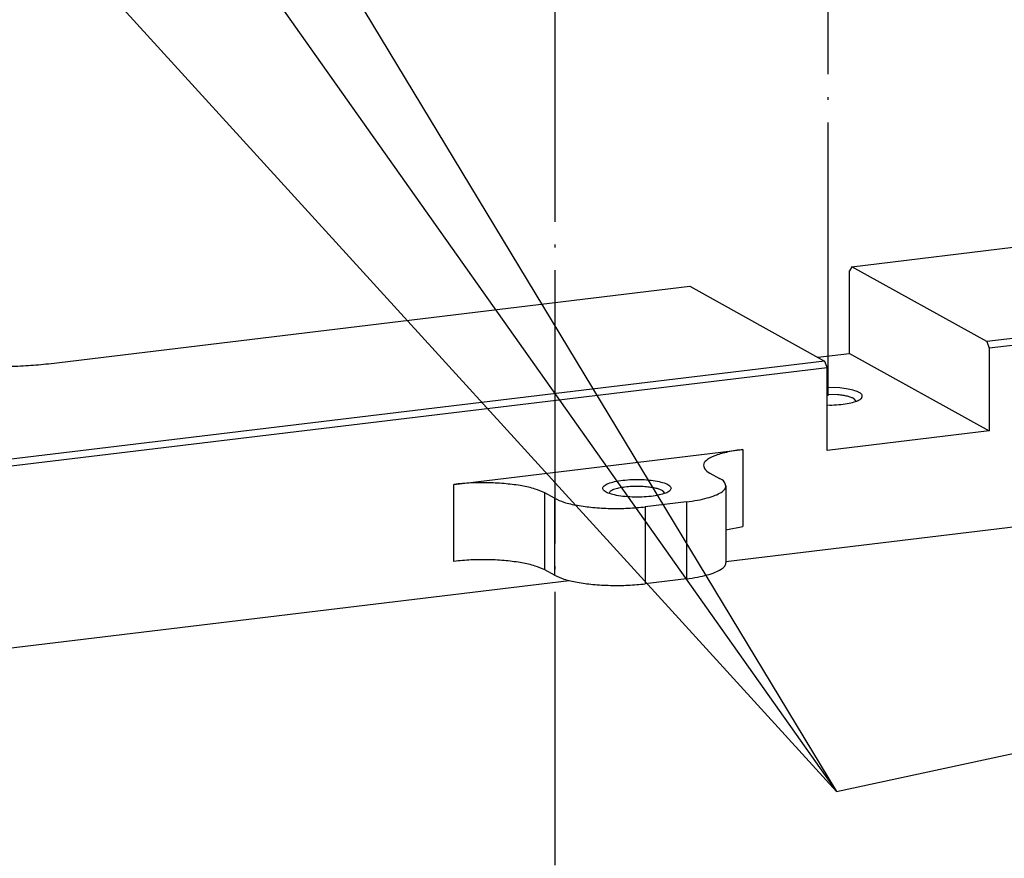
# Model space of a CAD drawing. Header units: inches. Extents: x -399 to 442, y -299 to 295.
# Tile 21 of 134: x -142 to -107, y 103 to 133. Entities that reach past the tile are written whole.
import ezdxf

# ---------------------------------------------------------------- set-up
doc = ezdxf.new("R2010")
doc.units = ezdxf.units.IN
doc.linetypes.add('DOT_CENTER', pattern=[14, 12, -1, 0, -1])
doc.layers.add('1', color=7, linetype='Continuous')
doc.dimstyles.get("Standard").update_dxf_attribs({"dimtxt": 0.18, "dimasz": 0.18, "dimexe": 0.18, "dimexo": 0.0625, "dimgap": 0.09, "dimtad": 0, "dimtih": 1, "dimtoh": 1, "dimdec": 4, "dimzin": 0, "dimdsep": 46, "dimtxsty": 'Standard', "dimcen": 0.09, "dimadec": 0, "dimazin": 0, "dimtfac": 1, "dimtdec": 4, "dimtofl": 0, "dimtmove": 0, "dimatfit": 3, "dimfxl": 1, "dimtolj": 1, "dimtzin": 0, "dimarcsym": 0})

# ---------------------------------------------------------------- blocks, each defined once
blk = doc.blocks.new('N2390-20310_plate__71', base_point=(-318.006, 84.092))
at = {"color": 7, "linetype": 'Continuous'}
for p, q in [((-140.455, 155.305), (-73.139, 163.429)), ((-140.455, 155.305), (-140.561, 155.122)), ((-134.538, 152.021), (-140.455, 155.305)), ((-140.561, 151.5), (-140.561, 155.122)), ((-175.733, 151.047), (-147.569, 154.446)), ((-147.569, 154.446), (-141.653, 151.162)), ((-118.231, 153.989), (-134.538, 152.021)), ((-118.051, 153.698), (-134.433, 151.721)), ((-134.538, 152.021), (-134.433, 151.721)), ((-141.957, 151.331), (-140.561, 151.5)), ((-140.561, 151.5), (-134.433, 148.098)), ((-134.433, 151.721), (-134.433, 148.098)), ((-141.653, 151.162), (-216.106, 142.176)), ((-141.653, 151.162), (-141.547, 150.862)), ((-141.547, 150.862), (-216, 141.876)), ((-141.547, 147.24), (-141.547, 150.862)), ((-140.985, 149.981), (-141.547, 150.003)), ((-141.07, 149.679), (-141.547, 149.698)), ((-141.547, 149.233), (-141.432, 149.228)), ((-140.266, 149.407), (-140.365, 149.511)), ((-134.433, 148.098), (-141.547, 147.24)), ((-157.929, 145.746), (-145.24, 147.277)), ((-146.691, 146.245), (-146.269, 146.011)), ((-145.988, 145.682), (-145.988, 142.302)), ((-153.519, 145.135), (-153.942, 145.37)), ((-151.069, 145.442), (-151.117, 145.361)), ((-148.663, 145.364), (-148.761, 145.468)), ((-147.72, 144.979), (-149.532, 144.76)), ((-145.988, 142.357), (-125.683, 144.808)), ((-145.988, 143.754), (-145.24, 143.896)), ((-153.519, 141.755), (-153.942, 141.989)), ((-200.366, 135.794), (-152.872, 141.526)), ((-147.72, 141.598), (-149.532, 141.379))]:
    blk.add_line(p, q, dxfattribs=at)
at = {"color": 1, "linetype": 'Continuous'}
for p, q in [((-145.24, 147.277), (-145.24, 143.896)), ((-157.929, 142.365), (-157.929, 145.746)), ((-153.942, 141.989), (-153.942, 145.37)), ((-153.519, 145.135), (-153.519, 141.755)), ((-147.72, 144.979), (-147.72, 141.598)), ((-149.532, 144.76), (-149.532, 141.379))]:
    blk.add_line(p, q, dxfattribs=at)
at = {"color": 7, "linetype": 'Continuous'}
for points, knots in [([(-182.045, 151.642), (-181.889, 151.568), (-181.537, 151.403), (-180.914, 151.239), (-180.177, 151.096), (-179.346, 150.996), (-178.455, 150.938), (-177.536, 150.926), (-176.624, 150.956), (-176.026, 151.017), (-175.733, 151.047)], [0, 0, 0, 0, 0.517704, 1.164649, 1.923439, 2.769461, 3.673453, 4.603324, 5.525769, 6.407828, 6.407828, 6.407828, 6.407828]), ([(-141.432, 149.228), (-141.297, 149.232), (-141.038, 149.24), (-140.678, 149.286), (-140.374, 149.351), (-140.158, 149.435), (-140.004, 149.53), (-139.993, 149.687), (-140.139, 149.788), (-140.345, 149.871), (-140.641, 149.941), (-140.863, 149.967), (-140.985, 149.981)], [0, 0, 0, 0, 0.404769, 0.776773, 1.090962, 1.328688, 1.484318, 1.590875, 1.738203, 1.966729, 2.273185, 2.639917, 2.639917, 2.639917, 2.639917]), ([(-140.365, 149.511), (-140.406, 149.531), (-140.499, 149.574), (-140.662, 149.617), (-140.856, 149.655), (-140.996, 149.67), (-141.07, 149.679)], [0, 0, 0, 0, 0.1362388, 0.3064893, 0.5061736, 0.7288145, 0.7288145, 0.7288145, 0.7288145]), ([(-145.24, 147.277), (-145.461, 147.246), (-145.863, 147.189), (-146.391, 147.045), (-146.753, 146.885), (-146.998, 146.674), (-146.938, 146.384), (-146.784, 146.297), (-146.691, 146.245)], [0, 0, 0, 0, 0.669426, 1.21922, 1.623071, 1.883635, 2.088999, 2.39368, 2.39368, 2.39368, 2.39368]), ([(-153.942, 145.37), (-154.081, 145.431), (-154.401, 145.573), (-154.975, 145.691), (-155.655, 145.783), (-156.405, 145.823), (-157.171, 145.819), (-157.68, 145.77), (-157.929, 145.746)], [0, 0, 0, 0, 0.454191, 1.047611, 1.748557, 2.514407, 3.296869, 4.046262, 4.046262, 4.046262, 4.046262]), ([(-148.394, 145.573), (-148.411, 145.612), (-148.456, 145.716), (-148.663, 145.798), (-148.932, 145.879), (-149.287, 145.933), (-149.686, 145.963), (-150.102, 145.963), (-150.502, 145.933), (-150.854, 145.879), (-151.131, 145.798), (-151.319, 145.716), (-151.423, 145.573), (-151.319, 145.43), (-151.131, 145.348), (-150.854, 145.267), (-150.502, 145.213), (-150.102, 145.183), (-149.686, 145.183), (-149.287, 145.213), (-148.932, 145.267), (-148.663, 145.348), (-148.456, 145.43), (-148.411, 145.534), (-148.394, 145.573)], [0, 0, 0, 0, 0.125121, 0.328982, 0.620777, 0.98488, 1.395712, 1.822656, 2.233487, 2.597591, 2.889385, 3.093247, 3.218367, 3.343487, 3.54735, 3.839144, 4.203247, 4.614079, 5.041023, 5.451855, 5.815957, 6.107753, 6.311614, 6.436735, 6.436735, 6.436735, 6.436735]), ([(-147.72, 144.979), (-147.557, 145.001), (-147.249, 145.043), (-146.827, 145.138), (-146.477, 145.248), (-146.221, 145.374), (-146.033, 145.51), (-146.001, 145.631), (-145.988, 145.682)], [0, 0, 0, 0, 0.494039, 0.930702, 1.297465, 1.586482, 1.79844, 1.953863, 1.953863, 1.953863, 1.953863]), ([(-145.988, 145.682), (-146.006, 145.742), (-146.052, 145.889), (-146.188, 145.965), (-146.269, 146.011)], [0, 0, 0, 0, 0.1824829, 0.4465173, 0.4465173, 0.4465173, 0.4465173]), ([(-149.467, 145.636), (-149.573, 145.643), (-149.787, 145.659), (-150.107, 145.654), (-150.412, 145.63), (-150.681, 145.586), (-150.902, 145.533), (-151.019, 145.469), (-151.069, 145.442)], [0, 0, 0, 0, 0.319105, 0.645131, 0.957379, 1.236307, 1.465388, 1.63366, 1.63366, 1.63366, 1.63366]), ([(-148.761, 145.468), (-148.802, 145.488), (-148.895, 145.531), (-149.059, 145.574), (-149.253, 145.612), (-149.393, 145.627), (-149.467, 145.636)], [0, 0, 0, 0, 0.1362376, 0.3064854, 0.5061657, 0.7288017, 0.7288017, 0.7288017, 0.7288017]), ([(-153.519, 145.135), (-153.381, 145.074), (-153.06, 144.932), (-152.486, 144.814), (-151.806, 144.722), (-151.056, 144.682), (-150.29, 144.687), (-149.781, 144.736), (-149.532, 144.76)], [0, 0, 0, 0, 0.454191, 1.047611, 1.748557, 2.514407, 3.296869, 4.046262, 4.046262, 4.046262, 4.046262]), ([(-153.942, 141.989), (-154.081, 142.051), (-154.401, 142.192), (-154.975, 142.311), (-155.655, 142.403), (-156.405, 142.442), (-157.171, 142.438), (-157.68, 142.389), (-157.929, 142.365)], [0, 0, 0, 0, 0.454191, 1.047611, 1.748557, 2.514407, 3.296869, 4.046262, 4.046262, 4.046262, 4.046262]), ([(-147.72, 141.598), (-147.557, 141.62), (-147.249, 141.662), (-146.827, 141.757), (-146.477, 141.868), (-146.221, 141.994), (-146.033, 142.129), (-146.001, 142.25), (-145.988, 142.302)], [0, 0, 0, 0, 0.494039, 0.930702, 1.297465, 1.586482, 1.79844, 1.953863, 1.953863, 1.953863, 1.953863]), ([(-153.519, 141.755), (-153.381, 141.693), (-153.06, 141.552), (-152.486, 141.433), (-151.806, 141.341), (-151.056, 141.302), (-150.29, 141.306), (-149.781, 141.355), (-149.532, 141.379)], [0, 0, 0, 0, 0.454191, 1.047611, 1.748557, 2.514407, 3.296869, 4.046262, 4.046262, 4.046262, 4.046262])]:
    blk.add_open_spline(points, degree=3, knots=knots, dxfattribs=at)
blk = doc.blocks.new('N2390-20310__72', base_point=(-318.006, 84.092))
blk.add_blockref('N2390-20310_plate__71', (-318.006, 84.092))
blk = doc.blocks.new('N2390-60310__73', base_point=(-318.006, 84.092))
blk.add_blockref('N2390-20310__72', (-318.006, 84.092))
blk = doc.blocks.new('0515-0773_3', base_point=(-144.198, 255.539))
at = {"layer": '1', "color": 1, "linetype": 'DOT_CENTER'}
blk.add_line((-141.498, 149.633), (-141.498, 262.598), dxfattribs=at)
blk = doc.blocks.new('0515-0773_2__78', base_point=(-156.181, 174.231))
at = {"layer": '1', "color": 1, "linetype": 'DOT_CENTER'}
blk.add_line((-153.481, 100.775), (-153.481, 181.29), dxfattribs=at)
blk = doc.blocks.new('N2390-60301__125', base_point=(-230.231, 166.276))
for name, p in [('0515-0773_3', (-144.198, 255.539)), ('0515-0773_2__78', (-156.181, 174.231))]:
    blk.add_blockref(name, p)
blk = doc.blocks.new('N2494-90111__126', base_point=(-386.375, -319.122))
for name, p in [('N2390-60301__125', (-230.231, 166.276)), ('N2390-60310__73', (-318.006, 84.092))]:
    blk.add_blockref(name, p)
blk = doc.blocks.new('gen1', base_point=(-147.5, 38.75))
blk.add_blockref('N2494-90111__126', (-386.375, -319.122))
at = {"layer": '1', "color": 3, "linetype": 'Continuous', "has_arrowhead": 0}
for points in [[(-181.442, 198.952), (-141.133, 132.251)], [(-195.478, 191.916), (-141.133, 132.251)], [(-180.116, 187.367), (-141.133, 132.251), (-67.133, 148.251)]]:
    blk.add_leader(points, dimstyle='Standard', dxfattribs=at)

msp = doc.modelspace()

# ---------------------------------------------------------------- block references
at = {"xscale": 0.8, "yscale": 0.8, "zscale": 0.8}
msp.add_blockref('gen1', (-118, 31), dxfattribs=at)

doc.saveas('drawing.dxf')
